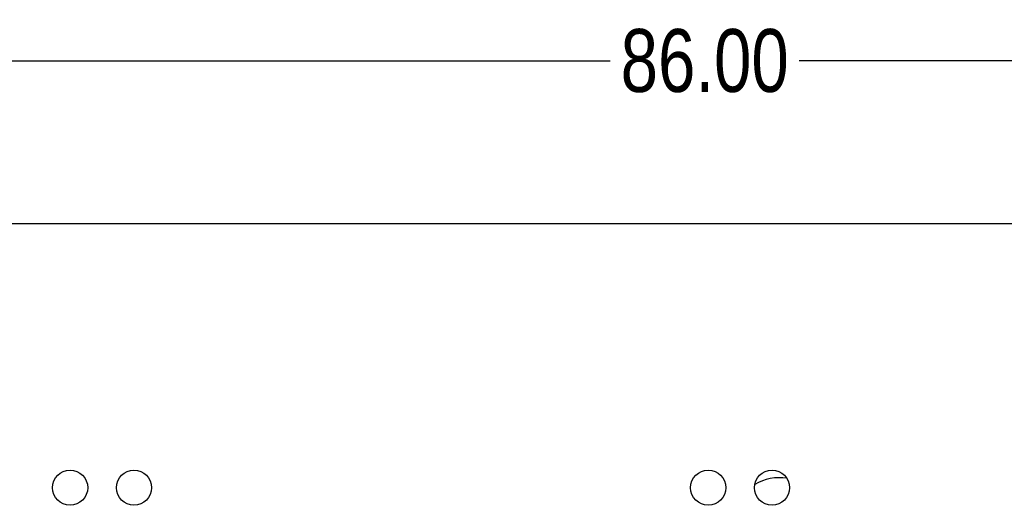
# Model space of a CAD drawing. Header units: inches. Extents: x -15 to 298, y -119 to 14.
# Tile 17 of 18: x 213 to 252, y -14 to 5. Entities that reach past the tile are written whole.
import ezdxf

# ---------------------------------------------------------------- set-up
doc = ezdxf.new("R2010")
doc.units = ezdxf.units.IN
doc.header["$LTSCALE"] = 1.21
doc.header["$MEASUREMENT"] = 0
doc.header["$PDMODE"] = 3
doc.header["$PDSIZE"] = 0.3125
doc.layers.get('0').update_dxf_attribs({"linetype": 'CONTINUOUS'})
doc.layers.get('Defpoints').update_dxf_attribs({"linetype": 'CONTINUOUS'})
doc.layers.add('DIM', color=3, linetype='CONTINUOUS')
doc.styles.get("Standard").update_dxf_attribs({"font": 'txt', "width": 0.8})
doc.dimstyles.get("Standard").update_dxf_attribs({"dimtxt": 0.15625, "dimasz": 0.1875, "dimexe": 0.125, "dimexo": 0.0625, "dimgap": 0.09, "dimtad": 0, "dimtih": 1, "dimtoh": 1, "dimzin": 4, "dimdsep": 46, "dimtxsty": 'Standard', "dimblk": '_FILLED', "dimblk1": '_FILLED', "dimblk2": '_FILLED', "dimcen": 0.09, "dimazin": 1, "dimtp": 0.01, "dimtm": 0.01, "dimtfac": 1, "dimtofl": 0, "dimtmove": 0, "dimatfit": 3, "dimldrblk": '_FILLED', "dimfxl": 1, "dimtolj": 1, "dimtzin": 4, "dimarcsym": 0})

# ---------------------------------------------------------------- blocks, each defined once
blk = doc.blocks.new('_FILLED')
at = {"color": 0, "linetype": 'ByBlock'}
blk.add_solid([(0, 0), (-1, 0.167), (-1, -0.167)], dxfattribs=at)
blk = doc.blocks.new('*D22')
at = {"layer": 'Defpoints', "color": 0}
for p in [(283.335, 3.454), (197.334, -7.265), (283.335, -7.274)]:
    blk.add_point(p, dxfattribs=at)
at = {"layer": 'DIM', "color": 0, "lineweight": -2}
for p, q in [((197.334, -7.203), (197.334, 3.579)), ((283.335, -7.211), (283.335, 3.579)), ((199.834, 3.454), (236.578, 3.454)), ((280.835, 3.454), (244.091, 3.454))]:
    blk.add_line(p, q, dxfattribs=at)
at = {"layer": 'DIM', "color": 0, "lineweight": -2, "xscale": 2.5, "yscale": 2.5, "zscale": 2.5, "rotation": 180}
blk.add_blockref('_FILLED', (197.334, 3.454), dxfattribs=at)
at = {"layer": 'DIM', "color": 0, "lineweight": -2, "xscale": 2.5, "yscale": 2.5, "zscale": 2.5}
blk.add_blockref('_FILLED', (283.335, 3.454), dxfattribs=at)
at = {"layer": 'DIM', "color": 0, "insert": (240.335, 3.454), "char_height": 2.5, "attachment_point": 5}
blk.add_mtext('\\A1;86.00', dxfattribs=at)

msp = doc.modelspace()

# ---------------------------------------------------------------- linework, layer by layer
at = {"color": 7, "linetype": 'Continuous'}
msp.add_line((194.335, -3.018), (292.335, -3.018), dxfattribs=at)
for centre in [(215.074, -13.519), (217.614, -13.519), (240.474, -13.519), (243.014, -13.52)]:
    msp.add_circle(centre, 0.7, dxfattribs=at)
msp.add_arc((243.334, -15.12), 2, 82.2424, 120.0726, dxfattribs=at)

# ---------------------------------------------------------------- dimensions: what is measured, and where the dimension line sits
at = {"layer": 'DIM'}
dim = msp.add_linear_dim(base=(283.335, 3.454), p1=(197.334, -7.265), p2=(283.335, -7.274), dimstyle='Standard', override={"dimtxt": 2.5, "dimasz": 2.5, "dimtih": 0, "dimtoh": 0, "dimzin": 0, "dimcen": 0.198, "dimadec": 0, "dimazin": 0, "dimtp": 0, "dimtm": 0, "dimtdec": 4, "dimtzin": 0}, dxfattribs=at)
dim.commit()
dim.dimension.update_dxf_attribs({"geometry": '*D22', "text_midpoint": (240.335, 3.454)})

doc.saveas('drawing.dxf')
